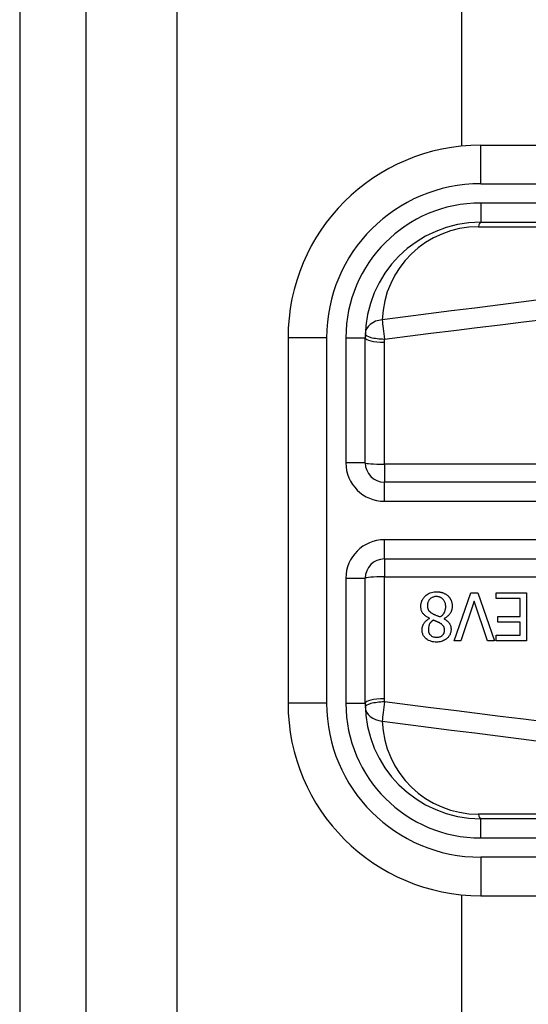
# Model space of a CAD drawing. Header units: inches. Extents: x 5 to 143, y 9 to 75.
# Tile 36 of 84: x 4.72 to 5.24, y 51.931 to 52.938. Entities that reach past the tile are written whole.
import ezdxf

# ---------------------------------------------------------------- set-up
doc = ezdxf.new("R2010")
doc.units = ezdxf.units.IN
doc.header["$MEASUREMENT"] = 0
doc.layers.add('Visible Edges(ANSI)', color=7, linetype='Continuous', lineweight=25)
doc.layers.add('Visible Tangent Edges(ANSI)', color=7, linetype='Continuous', lineweight=25)

msp = doc.modelspace()

# ---------------------------------------------------------------- linework, layer by layer
at = {"layer": 'Visible Edges(ANSI)'}
for p, q in [((4.7205, 56.5151), (4.7205, 27.0341)), ((4.7885, 27.0341), (4.7885, 56.5151)), ((5.1725, 52.809), (5.1725, 55.8577)), ((5.8408, 52.8099), (5.1917, 52.8099)), ((5.1917, 52.7312), (5.8408, 52.7312)), ((4.9949, 52.6131), (4.9949, 52.2391)), ((5.0736, 52.4851), (5.0736, 52.6131)), ((5.7453, 52.4654), (5.0933, 52.4654)), ((5.0933, 52.3867), (5.7453, 52.3867)), ((5.0736, 52.2391), (5.0736, 52.367)), ((5.1647, 52.3028), (5.1817, 52.352)), ((5.1817, 52.352), (5.1887, 52.352)), ((5.1887, 52.352), (5.2057, 52.3028)), ((5.2076, 52.3462), (5.2076, 52.352)), ((5.2076, 52.352), (5.2384, 52.352)), ((5.2319, 52.3462), (5.2076, 52.3462)), ((5.2319, 52.328), (5.2319, 52.3462)), ((5.2384, 52.352), (5.2384, 52.3028)), ((5.185, 52.3437), (5.1714, 52.3028)), ((5.1987, 52.3028), (5.185, 52.3437)), ((5.1393, 52.3258), (5.1393, 52.326)), ((5.1543, 52.3258), (5.1543, 52.3256)), ((5.2092, 52.3221), (5.2092, 52.328)), ((5.2092, 52.328), (5.2319, 52.328)), ((5.2319, 52.3221), (5.2092, 52.3221)), ((5.2319, 52.3087), (5.2319, 52.3221)), ((5.2076, 52.3087), (5.2319, 52.3087)), ((5.2076, 52.3028), (5.2076, 52.3087)), ((5.1714, 52.3028), (5.1647, 52.3028)), ((5.2057, 52.3028), (5.1987, 52.3028)), ((5.2384, 52.3028), (5.2076, 52.3028)), ((5.8408, 52.121), (5.1917, 52.121)), ((5.1725, 31.506), (5.1725, 52.0432)), ((5.1917, 52.0422), (5.8408, 52.0422))]:
    msp.add_line(p, q, dxfattribs=at)
at = {"layer": 'Visible Edges(ANSI)', "flags": 128}
for points in [[(5.1305, 52.3383), (5.1305, 52.3392), (5.1306, 52.34), (5.1307, 52.3409), (5.1309, 52.3417), (5.1311, 52.3426), (5.1314, 52.3434), (5.1317, 52.3442), (5.1321, 52.345), (5.1325, 52.3457), (5.133, 52.3464), (5.1335, 52.3471), (5.134, 52.3478), (5.1346, 52.3484), (5.1353, 52.3491), (5.1361, 52.3497), (5.1369, 52.3504), (5.1379, 52.351), (5.139, 52.3516), (5.1402, 52.3521), (5.1414, 52.3525), (5.1427, 52.3528), (5.144, 52.353), (5.1453, 52.3531), (5.1466, 52.3532)], [(5.1465, 52.3483), (5.1457, 52.3482), (5.1449, 52.3482), (5.1441, 52.348), (5.1434, 52.3478), (5.1427, 52.3476), (5.142, 52.3473), (5.1413, 52.347), (5.1408, 52.3466), (5.1403, 52.3462), (5.1399, 52.3458), (5.1395, 52.3454), (5.1392, 52.345), (5.1388, 52.3446), (5.1386, 52.3441), (5.1383, 52.3437), (5.1381, 52.3432), (5.1379, 52.3427), (5.1377, 52.3422), (5.1376, 52.3416), (5.1375, 52.3411), (5.1374, 52.3406), (5.1373, 52.34), (5.1373, 52.3395), (5.1373, 52.339)], [(5.1559, 52.338), (5.1559, 52.3388), (5.1558, 52.3395), (5.1557, 52.3403), (5.1556, 52.3411), (5.1553, 52.3418), (5.155, 52.3426), (5.1547, 52.3432), (5.1544, 52.3439), (5.154, 52.3444), (5.1536, 52.345), (5.1532, 52.3454), (5.1527, 52.3458), (5.1523, 52.3462), (5.1519, 52.3466), (5.1514, 52.3469), (5.1509, 52.3472), (5.1504, 52.3474), (5.1499, 52.3477), (5.1493, 52.3479), (5.1488, 52.348), (5.1482, 52.3481), (5.1476, 52.3482), (5.1471, 52.3482), (5.1465, 52.3483)], [(5.1466, 52.3532), (5.147, 52.3532), (5.1474, 52.3531), (5.1479, 52.3531), (5.1483, 52.3531), (5.1487, 52.3531), (5.1492, 52.353), (5.1496, 52.353), (5.15, 52.3529), (5.1505, 52.3528), (5.1509, 52.3527), (5.1513, 52.3526), (5.1518, 52.3525), (5.1522, 52.3524), (5.1526, 52.3523), (5.153, 52.3521), (5.1534, 52.352), (5.1539, 52.3518), (5.1545, 52.3515), (5.1551, 52.3512), (5.1558, 52.3509), (5.1565, 52.3504), (5.1571, 52.35), (5.1578, 52.3495), (5.1584, 52.3489)], [(5.1584, 52.3489), (5.1587, 52.3486), (5.1589, 52.3483), (5.1592, 52.348), (5.1595, 52.3477), (5.1597, 52.3474), (5.16, 52.3471), (5.1602, 52.3467), (5.1604, 52.3464), (5.1606, 52.346), (5.1608, 52.3457), (5.161, 52.3453), (5.1612, 52.3449), (5.1614, 52.3446), (5.1615, 52.3442), (5.1617, 52.3437), (5.1619, 52.3432), (5.162, 52.3427), (5.1622, 52.3421), (5.1623, 52.3415), (5.1624, 52.3409), (5.1625, 52.3403), (5.1625, 52.3397), (5.1626, 52.3391), (5.1626, 52.3384)], [(5.1393, 52.326), (5.1386, 52.3264), (5.1379, 52.3267), (5.1372, 52.3271), (5.1365, 52.3275), (5.1359, 52.328), (5.1353, 52.3284), (5.1347, 52.3289), (5.1341, 52.3294), (5.1336, 52.33), (5.1331, 52.3305), (5.1326, 52.3311), (5.1323, 52.3316), (5.1319, 52.3321), (5.1317, 52.3327), (5.1314, 52.3332), (5.1312, 52.3338), (5.131, 52.3343), (5.1309, 52.3349), (5.1308, 52.3354), (5.1307, 52.336), (5.1306, 52.3366), (5.1306, 52.3372), (5.1305, 52.3377), (5.1305, 52.3383)], [(5.1373, 52.339), (5.1373, 52.3384), (5.1373, 52.3379), (5.1374, 52.3374), (5.1375, 52.3368), (5.1376, 52.3363), (5.1377, 52.3358), (5.1379, 52.3353), (5.1381, 52.3348), (5.1383, 52.3344), (5.1385, 52.3341), (5.1388, 52.3337), (5.139, 52.3334), (5.1393, 52.3332), (5.1396, 52.3329), (5.1399, 52.3326), (5.1402, 52.3324), (5.1405, 52.3321), (5.1409, 52.3319), (5.1412, 52.3316), (5.1416, 52.3314), (5.1419, 52.3312), (5.1423, 52.3309), (5.1427, 52.3307), (5.1431, 52.3305)], [(5.1503, 52.3274), (5.1507, 52.3277), (5.151, 52.3279), (5.1513, 52.3282), (5.1517, 52.3285), (5.152, 52.3287), (5.1523, 52.329), (5.1526, 52.3293), (5.1529, 52.3297), (5.1532, 52.33), (5.1534, 52.3303), (5.1537, 52.3307), (5.1539, 52.331), (5.1542, 52.3314), (5.1544, 52.3318), (5.1547, 52.3323), (5.1549, 52.3328), (5.1551, 52.3334), (5.1553, 52.334), (5.1555, 52.3346), (5.1557, 52.3353), (5.1558, 52.3359), (5.1559, 52.3366), (5.1559, 52.3373), (5.1559, 52.338)], [(5.1626, 52.3384), (5.1626, 52.3379), (5.1625, 52.3374), (5.1625, 52.3368), (5.1624, 52.3363), (5.1623, 52.3358), (5.1622, 52.3353), (5.1621, 52.3348), (5.1619, 52.3343), (5.1618, 52.3338), (5.1616, 52.3333), (5.1614, 52.3327), (5.1611, 52.3322), (5.1608, 52.3316), (5.1604, 52.3311), (5.16, 52.3305), (5.1596, 52.3299), (5.159, 52.3293), (5.1585, 52.3287), (5.1578, 52.3281), (5.1572, 52.3275), (5.1565, 52.327), (5.1558, 52.3266), (5.155, 52.3262), (5.1543, 52.3258)], [(5.1318, 52.3142), (5.1318, 52.3147), (5.1318, 52.3151), (5.1318, 52.3156), (5.1319, 52.316), (5.132, 52.3165), (5.1321, 52.3169), (5.1322, 52.3173), (5.1323, 52.3178), (5.1325, 52.3182), (5.1326, 52.3186), (5.1328, 52.3191), (5.133, 52.3196), (5.1333, 52.3201), (5.1336, 52.3206), (5.134, 52.3212), (5.1344, 52.3218), (5.1349, 52.3224), (5.1354, 52.323), (5.136, 52.3236), (5.1366, 52.3241), (5.1372, 52.3246), (5.1379, 52.325), (5.1385, 52.3255), (5.1393, 52.3258)], [(5.1431, 52.3305), (5.1432, 52.3304), (5.1434, 52.3303), (5.1436, 52.3302), (5.1437, 52.3302), (5.1439, 52.3301), (5.1441, 52.33), (5.1443, 52.3299), (5.1445, 52.3298), (5.1447, 52.3297), (5.1449, 52.3296), (5.1452, 52.3295), (5.1455, 52.3294), (5.1457, 52.3293), (5.146, 52.3292), (5.1464, 52.329), (5.1467, 52.3289), (5.147, 52.3288), (5.1474, 52.3286), (5.1478, 52.3284), (5.1483, 52.3283), (5.1487, 52.3281), (5.1492, 52.3279), (5.1498, 52.3277), (5.1503, 52.3274)], [(5.1543, 52.3256), (5.1547, 52.3253), (5.1551, 52.3251), (5.1555, 52.3248), (5.1559, 52.3245), (5.1563, 52.3242), (5.1567, 52.3239), (5.1571, 52.3236), (5.1574, 52.3233), (5.1578, 52.323), (5.1582, 52.3227), (5.1585, 52.3223), (5.1588, 52.322), (5.1591, 52.3216), (5.1594, 52.3212), (5.1597, 52.3208), (5.16, 52.3203), (5.1603, 52.3198), (5.1606, 52.3192), (5.1608, 52.3185), (5.1611, 52.3177), (5.1612, 52.317), (5.1613, 52.3162), (5.1614, 52.3154), (5.1614, 52.3147)], [(5.1431, 52.3242), (5.1429, 52.324), (5.1427, 52.3238), (5.1425, 52.3236), (5.1422, 52.3234), (5.142, 52.3232), (5.1418, 52.3231), (5.1416, 52.3229), (5.1414, 52.3226), (5.1412, 52.3224), (5.141, 52.3222), (5.1408, 52.322), (5.1406, 52.3218), (5.1404, 52.3216), (5.1402, 52.3213), (5.1401, 52.3211), (5.1399, 52.3209), (5.1397, 52.3206), (5.1395, 52.3202), (5.1392, 52.3197), (5.1389, 52.3189), (5.1386, 52.3179), (5.1384, 52.3167), (5.1383, 52.3155), (5.1382, 52.3143)], [(5.1501, 52.3211), (5.1499, 52.3212), (5.1498, 52.3213), (5.1496, 52.3214), (5.1494, 52.3215), (5.1492, 52.3216), (5.1489, 52.3217), (5.1487, 52.3218), (5.1484, 52.3219), (5.1482, 52.3221), (5.1479, 52.3222), (5.1476, 52.3224), (5.1473, 52.3225), (5.1469, 52.3227), (5.1466, 52.3228), (5.1463, 52.3229), (5.1459, 52.3231), (5.1456, 52.3232), (5.1452, 52.3234), (5.1449, 52.3235), (5.1445, 52.3237), (5.1442, 52.3238), (5.1438, 52.3239), (5.1435, 52.324), (5.1431, 52.3242)], [(5.1548, 52.3139), (5.1548, 52.3142), (5.1548, 52.3144), (5.1547, 52.3147), (5.1547, 52.315), (5.1547, 52.3152), (5.1546, 52.3155), (5.1546, 52.3157), (5.1545, 52.316), (5.1545, 52.3162), (5.1544, 52.3165), (5.1543, 52.3167), (5.1542, 52.317), (5.1541, 52.3173), (5.1539, 52.3176), (5.1537, 52.3179), (5.1534, 52.3183), (5.1531, 52.3187), (5.1528, 52.3191), (5.1524, 52.3194), (5.1519, 52.3198), (5.1515, 52.3202), (5.151, 52.3205), (5.1505, 52.3208), (5.1501, 52.3211)], [(5.1466, 52.3017), (5.1452, 52.3017), (5.1439, 52.3019), (5.1426, 52.3021), (5.1413, 52.3024), (5.14, 52.3028), (5.1388, 52.3033), (5.1378, 52.3038), (5.1369, 52.3044), (5.1361, 52.3049), (5.1355, 52.3055), (5.135, 52.306), (5.1345, 52.3065), (5.1341, 52.307), (5.1337, 52.3076), (5.1333, 52.3082), (5.133, 52.3088), (5.1327, 52.3094), (5.1324, 52.3101), (5.1322, 52.3108), (5.132, 52.3114), (5.1319, 52.3121), (5.1318, 52.3128), (5.1318, 52.3135), (5.1318, 52.3142)], [(5.1382, 52.3143), (5.1382, 52.3139), (5.1383, 52.3135), (5.1383, 52.3131), (5.1384, 52.3128), (5.1384, 52.3124), (5.1385, 52.312), (5.1386, 52.3116), (5.1388, 52.3112), (5.1389, 52.3109), (5.1391, 52.3105), (5.1393, 52.3102), (5.1395, 52.3099), (5.1398, 52.3096), (5.14, 52.3092), (5.1403, 52.309), (5.1406, 52.3087), (5.141, 52.3083), (5.1415, 52.3079), (5.1422, 52.3075), (5.143, 52.3072), (5.1439, 52.3069), (5.1448, 52.3067), (5.1457, 52.3066), (5.1466, 52.3066)], [(5.1614, 52.3147), (5.1614, 52.3139), (5.1613, 52.3132), (5.1612, 52.3125), (5.1611, 52.3117), (5.1609, 52.311), (5.1606, 52.3103), (5.1604, 52.3096), (5.16, 52.309), (5.1597, 52.3083), (5.1593, 52.3077), (5.1588, 52.3071), (5.1583, 52.3065), (5.1578, 52.306), (5.1572, 52.3054), (5.1565, 52.3048), (5.1557, 52.3043), (5.1548, 52.3037), (5.1537, 52.3032), (5.1526, 52.3027), (5.1514, 52.3023), (5.1502, 52.302), (5.149, 52.3019), (5.1478, 52.3017), (5.1466, 52.3017)], [(5.1466, 52.3066), (5.1474, 52.3066), (5.1481, 52.3067), (5.1489, 52.3068), (5.1496, 52.307), (5.1503, 52.3072), (5.151, 52.3075), (5.1516, 52.3079), (5.152, 52.3082), (5.1525, 52.3085), (5.1528, 52.3088), (5.1531, 52.3091), (5.1533, 52.3094), (5.1536, 52.3097), (5.1538, 52.3101), (5.154, 52.3104), (5.1542, 52.3108), (5.1543, 52.3112), (5.1544, 52.3115), (5.1545, 52.3119), (5.1546, 52.3123), (5.1547, 52.3127), (5.1547, 52.3131), (5.1548, 52.3135), (5.1548, 52.3139)]]:
    msp.add_lwpolyline(points, dxfattribs=at)
at = {"layer": 'Visible Edges(ANSI)'}
for centre, radius, start, end in [((5.1917, 52.6131), 0.1969, 90, 180), ((5.1917, 52.6131), 0.1181, 90, 180), ((5.0933, 52.4851), 0.0197, 180, 270), ((5.0933, 52.367), 0.0197, 90, 180), ((5.1917, 52.2391), 0.1969, 180, 270), ((5.1917, 52.2391), 0.1181, 180, 270)]:
    msp.add_arc(centre, radius, start, end, dxfattribs=at)
at = {"layer": 'Visible Tangent Edges(ANSI)'}
for p, q in [((4.8815, 27.0341), (4.8815, 56.5151)), ((5.1917, 52.7706), (5.1917, 52.8099)), ((5.1917, 52.7706), (5.8408, 52.7706)), ((5.1917, 52.7509), (5.1917, 52.7312)), ((5.8408, 52.7509), (5.1917, 52.7509)), ((5.1894, 52.7266), (5.7386, 52.7266)), ((5.0343, 52.6131), (4.9949, 52.6131)), ((5.0343, 52.2391), (5.0343, 52.6131)), ((5.0539, 52.6131), (5.0736, 52.6131)), ((5.0539, 52.6131), (5.0539, 52.4851)), ((5.0933, 52.4837), (5.0933, 52.6086)), ((5.0736, 52.4851), (5.0539, 52.4851)), ((5.7453, 52.4837), (5.0933, 52.4837)), ((5.0933, 52.4837), (5.0933, 52.4654)), ((5.0933, 52.4458), (5.0933, 52.4654)), ((5.0933, 52.4458), (5.7453, 52.4458)), ((5.0933, 52.3867), (5.0933, 52.4064)), ((5.7453, 52.4064), (5.0933, 52.4064)), ((5.0933, 52.3867), (5.0933, 52.3684)), ((5.0539, 52.367), (5.0736, 52.367)), ((5.0539, 52.367), (5.0539, 52.2391)), ((5.0933, 52.2436), (5.0933, 52.3684)), ((5.0933, 52.3684), (5.7453, 52.3684)), ((5.0343, 52.2391), (4.9949, 52.2391)), ((5.0539, 52.2391), (5.0736, 52.2391)), ((5.7386, 52.1256), (5.1894, 52.1256)), ((5.1917, 52.1013), (5.1917, 52.121)), ((5.1917, 52.1013), (5.8408, 52.1013)), ((5.8408, 52.0816), (5.1917, 52.0816)), ((5.1917, 52.0816), (5.1917, 52.0422))]:
    msp.add_line(p, q, dxfattribs=at)
at = {"layer": 'Visible Tangent Edges(ANSI)', "flags": 128}
for points in [[(5.2566, 52.6525), (5.233, 52.6495), (5.2093, 52.6465), (5.1857, 52.6435), (5.162, 52.6405), (5.1384, 52.6374), (5.1147, 52.6344), (5.091, 52.6314)], [(5.0934, 52.6117), (5.117, 52.6147), (5.1407, 52.6176), (5.1643, 52.6206), (5.188, 52.6235), (5.2116, 52.6264), (5.2353, 52.6293), (5.259, 52.6322)], [(5.0933, 52.6086), (5.0933, 52.6087), (5.0933, 52.6088), (5.0933, 52.609), (5.0933, 52.6091), (5.0933, 52.6092), (5.0933, 52.6094), (5.0933, 52.6095), (5.0933, 52.6096), (5.0933, 52.6098), (5.0933, 52.6099), (5.0933, 52.61), (5.0933, 52.6101), (5.0933, 52.6103), (5.0933, 52.6104), (5.0933, 52.6105), (5.0933, 52.6107), (5.0933, 52.6108), (5.0933, 52.6109), (5.0933, 52.6111), (5.0934, 52.6112), (5.0934, 52.6113), (5.0934, 52.6114), (5.0934, 52.6116), (5.0934, 52.6117)], [(5.0934, 52.2404), (5.0934, 52.2406), (5.0934, 52.2407), (5.0934, 52.2408), (5.0934, 52.241), (5.0933, 52.2411), (5.0933, 52.2412), (5.0933, 52.2414), (5.0933, 52.2415), (5.0933, 52.2416), (5.0933, 52.2417), (5.0933, 52.2419), (5.0933, 52.242), (5.0933, 52.2421), (5.0933, 52.2423), (5.0933, 52.2424), (5.0933, 52.2425), (5.0933, 52.2427), (5.0933, 52.2428), (5.0933, 52.2429), (5.0933, 52.2431), (5.0933, 52.2432), (5.0933, 52.2433), (5.0933, 52.2434), (5.0933, 52.2436)], [(5.259, 52.2199), (5.2353, 52.2228), (5.2116, 52.2257), (5.188, 52.2287), (5.1643, 52.2316), (5.1407, 52.2345), (5.117, 52.2375), (5.0934, 52.2404)], [(5.091, 52.2208), (5.1147, 52.2177), (5.1384, 52.2147), (5.162, 52.2117), (5.1857, 52.2087), (5.2093, 52.2057), (5.233, 52.2027), (5.2566, 52.1997)]]:
    msp.add_lwpolyline(points, dxfattribs=at)
at = {"layer": 'Visible Tangent Edges(ANSI)'}
for centre, radius, start, end in [((5.1917, 52.6131), 0.1575, 90, 180), ((5.1917, 52.6131), 0.1378, 90, 180), ((5.1894, 52.6282), 0.0984, 90, 178.1337), ((5.0933, 52.4851), 0.0394, 180, 270), ((5.0933, 52.367), 0.0394, 90, 180), ((5.1917, 52.2391), 0.1575, 180, 270), ((5.1917, 52.2391), 0.1378, 180, 270), ((5.1894, 52.224), 0.0984, 181.8663, 270)]:
    msp.add_arc(centre, radius, start, end, dxfattribs=at)
for centre, major_axis, ratio, start_param, end_param in [((5.1917, 52.7115), (0, 0.0197), 0.183721, 0, 0.697296), ((5.0934, 52.6163), (-0.0197, 0.0006), 0.770235, 4.855758, 6.283185), ((5.0934, 52.6163), (-0.0025, 0.0195), 0.030516, 0.6835, 1.803862), ((5.0933, 52.6131), (-0.0197, 0), 0.228742, 0, 1.570796), ((5.0934, 52.6163), (-0.0197, 0.0006), 0.232745, 0, 1.57838), ((5.0933, 52.4851), (-0.0197, 0), 0.07065, 0, 1.570796), ((5.0933, 52.367), (-0.0197, 0), 0.07065, 4.712389, 6.283185), ((5.0933, 52.2391), (-0.0197, 0), 0.228742, 4.712389, 6.283185), ((5.0934, 52.2359), (-0.0197, -0.0006), 0.232745, 4.704805, 6.283185), ((5.0934, 52.2359), (-0.0197, -0.0006), 0.770235, 0, 1.427427), ((5.0934, 52.2359), (0.0025, 0.0195), 0.030516, 1.33773, 2.458093), ((5.1917, 52.1406), (0, -0.0197), 0.183721, 5.58589, 6.283185)]:
    msp.add_ellipse(centre, major_axis=major_axis, ratio=ratio, start_param=start_param, end_param=end_param, dxfattribs=at)

doc.saveas('drawing.dxf')
